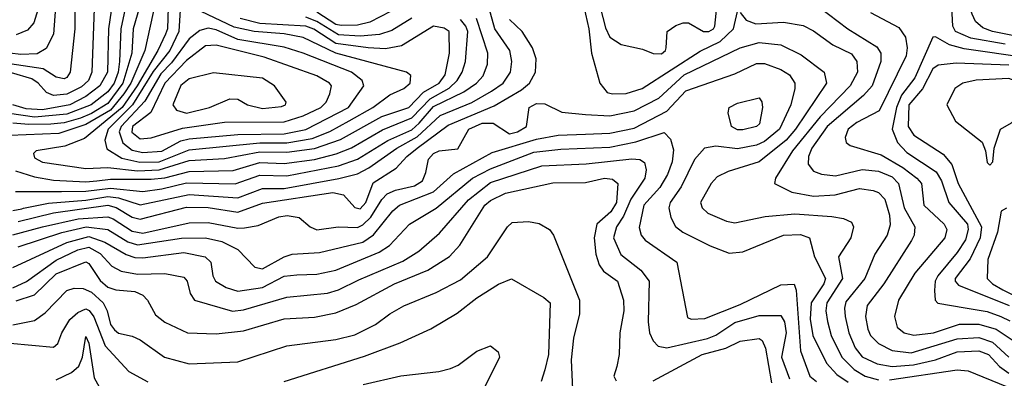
# Model space of a CAD drawing. Extents: x 501367 to 657802, y 482273 to 547541.
# Tile 39 of 256: x 526811 to 530438, y 504217 to 505539. Entities that reach past the tile are written whole.
import ezdxf

# ---------------------------------------------------------------- set-up
doc = ezdxf.new("R2010")
doc.units = 0

msp = doc.modelspace()

# ---------------------------------------------------------------- linework, layer by layer
at = {"layer": '0CON20XD'}
for points in [[(530441.1, 505448.9), (530315, 505470.3), (530258.7, 505495), (530248.7, 505515), (530245.2, 505585), (530231.3, 505611.3), (530185, 505654.6), (530134.6, 505674.6), (530104.6, 505694.6), (530085, 505726.2), (530069.6, 505775), (530076.9, 505813.1), (530098.6, 505865), (530103.8, 505935), (530109.5, 505945), (530203.7, 506016.3), (530278.3, 506145), (530341.2, 506225), (530384.8, 506265), (530467.1, 506315)], [(530535, 505467.3), (530394.6, 505495), (530358.8, 505508.8), (530332.5, 505532.5), (530319.3, 505559.3), (530278.6, 505698.6), (530237.3, 505785), (530324, 505956), (530333.4, 506065), (530362.5, 506145), (530420.2, 506215), (530545, 506306)], [(527221.3, 505685), (527183.6, 505505), (527178.4, 505385), (527173.2, 505345), (527159.4, 505305), (527135, 505272.5), (527074.2, 505225), (526985, 505190.6), (526865, 505179.1), (526773, 505193)], [(527167.3, 505705), (527137.4, 505505), (527134.9, 505345), (527106.6, 505295), (527055, 505255.3), (526995, 505225.5), (526895, 505206.9), (526835, 505210.1), (526785, 505224.3)], [(527284.1, 505695.9), (527228.9, 505505), (527223.4, 505415), (527191.2, 505305), (527135, 505230), (527075, 505193), (527034.3, 505175.7), (526975, 505158.9), (526925, 505153.7), (526845, 505152.9), (526785, 505157.7)], [(528864.8, 505695), (528907.2, 505505), (528917.6, 505415), (528947.8, 505305), (528975, 505270.3), (528995, 505265.2), (529045, 505267.2), (529104.6, 505285), (529317.2, 505422.8), (529391.2, 505458.8), (529440.7, 505505), (529455, 505568.9)], [(526945.8, 505635), (526935.2, 505485), (526908, 505432), (526875, 505412.3), (526815, 505409.9), (526775, 505415.4)], [(527086.5, 505615), (527076.3, 505345), (527064.1, 505315), (527038.3, 505291.7), (526985, 505263.8), (526935, 505259.5), (526910.1, 505270.1), (526878.4, 505305), (526855, 505321), (526705, 505364.7)], [(527311.5, 505605), (527271.8, 505425), (527220.4, 505305), (527195, 505265.1), (527145.2, 505204.8), (527055, 505152.4), (526955, 505119.7), (526775, 505111.3)], [(527014.4, 505604.4), (527013.4, 505505), (526996.6, 505345), (526985, 505326), (526975, 505320.8), (526945, 505327.3), (526897.6, 505357.6), (526775, 505375.8)], [(526785, 504835.8), (526818.1, 504841.9), (526825, 504843.6), (526917.1, 504862.9), (527055, 504873.6), (527135, 504886.9), (527175, 504881.8), (527255, 504856.9), (527435, 504894.5), (527615, 504882.5), (527705, 504916.5), (527785, 504917.1), (527986.7, 504953.3), (528055, 504970), (528097.2, 504992.8), (528200.2, 505065), (528275, 505106.7), (528359.8, 505185), (528476.5, 505233.5), (528549.3, 505275), (528592.3, 505305), (528619, 505345), (528623.4, 505385), (528616.1, 505425), (528561, 505505), (528539.3, 505585)], [(526877.4, 505575), (526862.5, 505527.5), (526839.8, 505500.2), (526797.7, 505482.3)], [(527357.2, 505585), (527354.9, 505505), (527348.4, 505485), (527320, 505425), (527243.9, 505295), (527188.2, 505215), (527049.5, 505100.5), (526977.2, 505072.8), (526872, 505055), (526861.9, 505045), (526865, 505030), (526895, 505013.7), (527055, 504990.7), (527135, 504993.7), (527245, 504982)], [(527402, 505575), (527397.4, 505495), (527363.7, 505425), (527302.5, 505347.5), (527226.1, 505225), (527136.4, 505135), (527124.8, 505095), (527132.4, 505062.4), (527187.7, 505027.7), (527253.4, 505013.4)], [(527253.4, 505013.4), (527325, 505014.9), (527435, 505059.5), (527694.9, 505084.9), (527795, 505085.4), (527888.9, 505101.1), (527953.6, 505126.4), (528025, 505165.4), (528111.6, 505215), (528175, 505261.2), (528226.2, 505285), (528248.8, 505305), (528252.4, 505332.4), (528236, 505345), (527975, 505415.1), (527855, 505472.8), (527785, 505486.5), (527675.2, 505495.2), (527601.5, 505511.5), (527479.1, 505569.1)], [(528215, 505588.9), (528100.5, 505529.5), (528055, 505519), (527995, 505516.8), (527975, 505520.9), (527905, 505565.9)], [(528949.9, 505585), (528968.8, 505508.8), (528985, 505473.9), (529026.8, 505446.8), (529105, 505430), (529145, 505414.6), (529175, 505413.4), (529190, 505425), (529192.9, 505435), (529196, 505495), (529227.9, 505517.9), (529255, 505527.6), (529275, 505526.8), (529330, 505495), (529350, 505495), (529367.1, 505505), (529371.4, 505515), (529379.1, 505585)], [(529465, 505565.5), (529487.1, 505537.1), (529523.1, 505523.1), (529625, 505529.2), (529696.7, 505516.7), (529735, 505497.4), (529806.1, 505446.1), (529875, 505412.9), (529895.3, 505385), (529897.5, 505345), (529871, 505295), (529759.3, 505180.7), (529657.4, 505055), (529595.4, 504955), (529591.5, 504935), (529655, 504902.7), (529735, 504888.8), (529815, 504892.7), (529905, 504917), (529955, 504909.5), (529975, 504901.4), (529997.5, 504877.5), (530015, 504818.8), (530018, 504782), (530006.2, 504745), (529961.1, 504675), (529925, 504584.7), (529855, 504498.8), (529849.6, 504475), (529851.9, 504445), (529865.8, 504385), (529889.1, 504329.1), (529915, 504296), (529969.8, 504269.8), (530025, 504260.8), (530103.3, 504266.7), (530184.9, 504285.1), (530265, 504314.4), (530345, 504318.2), (530380, 504305), (530420.3, 504260.3), (530455, 504235.2)], [(529755, 505586.3), (529861.8, 505505), (529968.5, 505438.5), (529983.9, 505415), (529983.6, 505385), (529951.1, 505295), (529920.1, 505259.9), (529785.7, 505145), (529729.3, 505065), (529716.5, 505035), (529716.1, 505006.1), (529735, 504980.4), (529765, 504969.2), (529816.5, 504963.5), (529915, 504986.4), (529975, 504980.1), (530025, 504959), (530048.3, 504935), (530069, 504845), (530108.2, 504775), (530105.8, 504745), (530096.3, 504725), (529994.4, 504565), (529932.5, 504485), (529927.4, 504445), (529935, 504398.6), (529945.7, 504375), (529975, 504345.2), (530025, 504319.2), (530095, 504310.6), (530265, 504361.9), (530345, 504367), (530395, 504350.5), (530454.7, 504294.7)], [(529945, 505564.7), (530049.4, 505509.4), (530073.7, 505473.7), (530081, 505435), (530076.9, 505405), (529976.8, 505203.2), (529895, 505159.8), (529862.5, 505135), (529851.9, 505105), (529855.6, 505085.6), (529870, 505075), (529985, 505040.6), (530065, 504994.2), (530116.2, 504955), (530133.2, 504935), (530141.2, 504855), (530216.7, 504785), (530226.6, 504765), (530218.8, 504735), (530108.6, 504605), (530048.1, 504505), (530033.4, 504445), (530043.9, 504405), (530069.4, 504385), (530105, 504375.7), (530176.9, 504385), (530273.4, 504416.6), (530345, 504416.7), (530407.8, 504397.8), (530504.5, 504334.5)], [(526805, 504794.4), (526935, 504826.4), (527135, 504854.7), (527166.5, 504846.5), (527225, 504811.4), (527255, 504802.9), (527425, 504847.8), (527505, 504845.9), (527615, 504828.9), (527705, 504862), (527965, 504901.6), (528003.3, 504893.3), (528045, 504846.5), (528065, 504841.4), (528086.1, 504865), (528113.1, 504936.9), (528198.1, 504991.9), (528237.1, 505035), (528275.2, 505065), (528389.7, 505150.3), (528559.2, 505220.8), (528659.7, 505280.3), (528688.6, 505305), (528710.8, 505345), (528713.2, 505395), (528699.7, 505435), (528662.1, 505495), (528615, 505539.8)], [(526965, 504904.9), (527055, 504906.5), (527145, 504917.2), (527265, 504905.6), (527335, 504915.1), (527425, 504937.2), (527605, 504933.8), (527695, 504965.6), (527795, 504963.5), (527985, 505000.5), (528055.8, 505024.2), (528167, 505093), (528255, 505133.3), (528283, 505157), (528335, 505218.2), (528447.2, 505272.8), (528493.8, 505305), (528518.7, 505331.3), (528534.8, 505375), (528535.6, 505415), (528493.5, 505543.5)], [(527055, 504940.5), (527095, 504944.9), (527145, 504950.6), (527295, 504950.7), (527345, 504955.9), (527435, 504978.8), (527597.5, 504982.5), (527695, 505012.6), (527785, 505009.2), (527896.5, 505023.5), (527976.3, 505043.7), (528033.7, 505066.3), (528147.2, 505132.8), (528255, 505176.4), (528322.6, 505247.4), (528393.1, 505286.9), (528422, 505315), (528440.7, 505345), (528453.7, 505385), (528462.2, 505495), (528454.9, 505515), (528435, 505539.1)], [(527245, 504982), (527325, 504984.8), (527435, 505019.5), (527565, 505027.2), (527695, 505051.3), (527795, 505050.9), (527896.5, 505063.5), (527993.1, 505096.9), (528145, 505181.7), (528245, 505215.4), (528298.9, 505271.1), (528356, 505305), (528377.9, 505335), (528393.9, 505415), (528393.5, 505495), (528375, 505507.7), (528335, 505514.6), (528217.2, 505442.8), (528158.5, 505431.5), (528095, 505434.6), (527975, 505451.1), (527895, 505503.7), (527865, 505515.4), (527695.1, 505525.1), (527623.2, 505543.2)], [(528255, 505544.8), (528181.4, 505498.6), (528136.2, 505483.8), (528065, 505477.6), (527985, 505482.3), (527905, 505532.4), (527865, 505547.9)], [(527265, 505049.1), (527335, 505054.7), (527405, 505091.7), (527435, 505099.8), (527615, 505115.7), (527785, 505118.6), (527865, 505134.5), (528021.7, 505215), (528078.7, 505295), (528072, 505315), (528032.7, 505345), (527855, 505415.4), (527785, 505437.3), (527615, 505465.7), (527535, 505501), (527505, 505507.4), (527475, 505498.8), (527435, 505468.5), (527370.4, 505379.6), (527330.7, 505339.3), (527271.9, 505238.1), (527184.5, 505145), (527177.3, 505125), (527190.3, 505085), (527225, 505058), (527265, 505049.1)], [(526785, 504746), (526895, 504775.5), (527025.8, 504804.2), (527135, 504811.7), (527155, 504804.9), (527225, 504759.5), (527265, 504751.8), (527435, 504790.4), (527505, 504790.6), (527615, 504770.7), (527638.6, 504771.4), (527689.9, 504780.1), (527765, 504811.5), (527796.6, 504816.6), (527840.1, 504810.1), (527881.1, 504775), (527905, 504764.7), (527984.6, 504775.4), (528055, 504772.3), (528075, 504782.3), (528105, 504810.7), (528145, 504875.7), (528165, 504896.3), (528195, 504910.9), (528265, 504926.5), (528294.2, 504945), (528307.3, 504975), (528316.7, 505025), (528335, 505045.7), (528355.8, 505055.8), (528425, 505063.1), (528465.9, 505135), (528515, 505156.7), (528555, 505157.3), (528615, 505118.2), (528644.7, 505125), (528678.5, 505145), (528687.3, 505215), (528715, 505229.2), (528745, 505228), (528808.2, 505198.2), (528895, 505189.6), (528985, 505184.5), (529075, 505202.3), (529165, 505249.7), (529258.6, 505335), (529465, 505434.8), (529535, 505454.5), (529615, 505446.2), (529689.5, 505409.5), (529774, 505345), (529783.5, 505305), (529668.9, 505135), (529634.8, 505095), (529535, 505014.3), (529421, 504979), (529380.9, 504959.1), (529358.2, 504935), (529318.7, 504865), (529325.4, 504845), (529345.7, 504825.7), (529415, 504796), (529445, 504789.7), (529556.8, 504813.2), (529666.5, 504823.5), (529803.3, 504813.3), (529845.9, 504805.9), (529875, 504792.5), (529883.1, 504775), (529872.9, 504735), (529827.9, 504665), (529841.7, 504585), (529784, 504495), (529780.9, 504465), (529786.3, 504426.3), (529800.9, 504375), (529839.8, 504295), (529885, 504249), (529925.4, 504225), (529975, 504211.7)], [(530521.4, 505398.6), (530290.7, 505430.7), (530235.8, 505445.8), (530185, 505475.3), (530175, 505473.9), (530108.5, 505325), (530059.1, 505260.9), (530040.5, 505215), (530024.8, 505135), (530045, 505085.9), (530079.6, 505049.6), (530187.5, 504977.5), (530206.6, 504945), (530233.4, 504865), (530302.1, 504785), (530305.1, 504764.9), (530295, 504727.6), (530265, 504680.7), (530193.8, 504595), (530183.5, 504575), (530180.7, 504540.7), (530183.6, 504505), (530193.6, 504493.6), (530293.7, 504476.3), (530375, 504463.5), (530425, 504444.6), (530458.5, 504428.5)], [(527255, 505099.8), (527295, 505103.4), (527411.1, 505138.9), (527565, 505161.6), (527785, 505162), (527855.7, 505184.3), (527920.8, 505215), (527940.3, 505235), (527953.9, 505265), (527959.2, 505295), (527952.3, 505305), (527905, 505331.3), (527711, 505401), (527535, 505444.9), (527495, 505441.8), (527425, 505388.2), (527345.7, 505305), (527293.4, 505196.6), (527225.8, 505145), (527224, 505124), (527255, 505099.8)], [(526805, 504701.8), (526965.9, 504754.1), (527055.1, 504775.1), (527135, 504765.4), (527209.5, 504719.5), (527245, 504708.8), (527407.1, 504732.9), (527495, 504734.3), (527555, 504721.4), (527615, 504692.1), (527676.7, 504626.7), (527705, 504620.6), (527785, 504664.8), (527815, 504674.7), (527915, 504681.1), (528075, 504719.1), (528113.9, 504746.1), (528185, 504833.8), (528210, 504855), (528335, 504904.5), (528409.4, 504970.6), (528551.1, 505048.9), (528715, 505098.7), (528795, 505113.1), (528895, 505117.1), (528985, 505119.9), (529075, 505138.9), (529195, 505201.3), (529265, 505276.4), (529445, 505338.9), (529525, 505377.6), (529555, 505377.7), (529615.1, 505355.2), (529646.8, 505335), (529667.1, 505305), (529666.3, 505285), (529651.3, 505225), (529609.5, 505135), (529555, 505089.4), (529525, 505075.9), (529455, 505063.1), (529375, 505072.4), (529333.8, 505065), (529297.1, 505022.9), (529247.7, 504922.3), (529206.8, 504865), (529202.5, 504845), (529210.2, 504810.2), (529226.5, 504776.5), (529254.5, 504755), (529355, 504704.7), (529425, 504678.1), (529475, 504682.9), (529625, 504744.8), (529687, 504747), (529720, 504735), (529738.8, 504665), (529779, 504585), (529772.8, 504565), (529727, 504495), (529723.2, 504435), (529732.4, 504375), (529783, 504273), (529821.5, 504231.5), (529862.6, 504202.6)], [(527425, 505194.1), (527510, 505215), (527585, 505247.1), (527615, 505245.7), (527650, 505225), (527705, 505211.8), (527775, 505218.8), (527790, 505225), (527792.2, 505235), (527750, 505295), (527705, 505322.7), (527525, 505343.3), (527435, 505321), (527405, 505295.8), (527375.2, 505225), (527389.1, 505205), (527425, 505194.1)], [(530455, 505370.9), (530261, 505379), (530195, 505371.2), (530175, 505357.7), (530136.4, 505283.6), (530086.4, 505225), (530084.2, 505145), (530105, 505113.3), (530213.3, 505043.3), (530245.5, 505005.5), (530268.8, 504935), (530354.6, 504775), (530349.7, 504735), (530313.1, 504656.9), (530257.7, 504585), (530257, 504575), (530269.9, 504559.9), (530456.4, 504485)], [(530385, 505002.5), (530396, 505015), (530401.2, 505065), (530423.8, 505135), (530465, 505158.6), (530519.4, 505215), (530518.9, 505235), (530498.7, 505295), (530475, 505314.8), (530455, 505322.1), (530335, 505315.2), (530286, 505305), (530255.8, 505285), (530226, 505225), (530258, 505165), (530357.3, 505087.3), (530369.2, 505055), (530375, 505012.5), (530385, 505002.5)], [(529455, 505132.5), (529433.3, 505145), (529421.4, 505195), (529424.2, 505215), (529455, 505230.8), (529535, 505250.8), (529545, 505236.2), (529547.6, 505215), (529536.2, 505155), (529525, 505144.7), (529475, 505133), (529455, 505132.5)], [(526785, 504624.7), (526985, 504717.7), (527065, 504739.2), (527125, 504719.2), (527203.1, 504673.1), (527235, 504662.6), (527265, 504660.5), (527415, 504680.6), (527494.3, 504665), (527515.4, 504645), (527522.2, 504595), (527531.6, 504575), (527571.8, 504551.8), (527615, 504538.5), (527705, 504551.2), (527785, 504593.1), (527831.7, 504598.3), (527905, 504601.2), (527975, 504615.6), (528135, 504681.7), (528173.1, 504706.9), (528247.3, 504785), (528345, 504843.9), (528479, 504955), (528545, 504988.7), (528705, 505050.5), (528805, 505061.4), (528985, 505068.7), (529080.9, 505089.1), (529185, 505123.4), (529208.8, 505098.8), (529219.2, 505059.2), (529215.2, 505015), (529197.9, 504967.9), (529169.3, 504920.7), (529110.2, 504855), (529092.9, 504772.9), (529100.7, 504745), (529115.6, 504725.6), (529231.4, 504645), (529270.5, 504440.5), (529284.3, 504434.3), (529335, 504437.9), (529465, 504488.5), (529615, 504561.6), (529664.4, 504564.4), (529671.2, 504541.2), (529687.7, 504317.7), (529721.7, 504225), (529746.6, 504205)], [(526785, 504550.2), (526836.4, 504573.6), (526945, 504652.6), (527025, 504690.7), (527065, 504699.7), (527106.7, 504676.7), (527150.1, 504630.1), (527185, 504611.2), (527245, 504601.2), (527345, 504603.1), (527415, 504590), (527427.5, 504575), (527439.2, 504529.2), (527455.3, 504505.3), (527595, 504464.4), (527635, 504468.8), (527795, 504516.1), (527945, 504530.7), (527985, 504542.6), (528060.6, 504579.4), (528221.9, 504648.1), (528281.1, 504685), (528357.9, 504752.1), (528464, 504875), (528545, 504938), (528735, 505000.5), (528897.8, 505007.8), (529065.6, 505025.6), (529095, 505023.3), (529112.4, 505012.4), (529118.6, 504985), (529113.9, 504955), (529062.3, 504877.7), (529035.1, 504814.9), (529009.3, 504775), (528998.2, 504735), (529025, 504673.8), (529099.7, 504615), (529129.6, 504575), (529126.3, 504425), (529130.9, 504385), (529144.5, 504354.5), (529163.6, 504335), (529195, 504329.8), (529345, 504363.2), (529375, 504375.8), (529445, 504422.9), (529535, 504447.8), (529615, 504448.2), (529628.8, 504425), (529634, 504385), (529617.9, 504295), (529647.1, 504215)], [(526795, 504981.4), (526865, 504959.1), (526935, 504947), (527055, 504940.5)], [(526797.6, 504502.4), (526865.7, 504524.3), (526945, 504602.1), (527055, 504645.7), (527065, 504640.3), (527107.4, 504577.4), (527135, 504552.2), (527165, 504542.5), (527235, 504536.5), (527265, 504523.5), (527282, 504505), (527311.4, 504451.4), (527345, 504423.2), (527428.8, 504385), (527535, 504380.2), (527635, 504391.3), (527785, 504436.4), (527897.5, 504442.5), (527975, 504458.6), (528050.6, 504489.4), (528191.8, 504565), (528314.6, 504615.4), (528394.5, 504665.5), (528431.9, 504708.1), (528524.8, 504855), (528545, 504871.9), (528600.1, 504899.9), (528775, 504937.6), (528895, 504939), (528965, 504954.1), (528995, 504951), (529014.7, 504934.7), (529009.1, 504865), (528989, 504831), (528937.3, 504785), (528927.5, 504735), (528933.9, 504673.9), (528945.2, 504635.2), (528962, 504612), (529012.9, 504575), (529035.9, 504505), (529037.1, 504465), (529021.5, 504385), (529019.1, 504305), (529010.3, 504260.3), (528999.4, 504225), (529007.9, 504207.9)], [(526795, 504905.3), (526965, 504904.9)], [(530446.3, 504843.7), (530426.5, 504833.5), (530413.8, 504755), (530377.7, 504655), (530375.7, 504585), (530394.8, 504565), (530432.6, 504542.6), (530565, 504478)], [(526785, 504414.3), (526865, 504429.7), (526905, 504458.4), (526985, 504540.8), (527011.4, 504548.6), (527045, 504548.4), (527075, 504534.5), (527117.9, 504495), (527133, 504465), (527145, 504415.7), (527160.5, 504395), (527175, 504383.4), (527225, 504372.3), (527255, 504358.5), (527344.4, 504295), (527435, 504270.8), (527615, 504278.1), (527795, 504336.7), (527975, 504359.8), (528045, 504377.3), (528121.1, 504415), (528174.4, 504455), (528226.1, 504483.9), (528345, 504533.2), (528435, 504580.3), (528533.8, 504665), (528608.1, 504775), (528625, 504791.4), (528685, 504794.3), (528725, 504787.5), (528763.3, 504765), (528778, 504745), (528872.9, 504505), (528873.8, 504455), (528850.9, 504365), (528843.1, 504285), (528848.3, 504148.3)], [(527785, 504205.3), (528081.7, 504298.3), (528212.1, 504347.9), (528325, 504399.3), (528423.1, 504456.9), (528495, 504513.5), (528575, 504563.3), (528623.1, 504583.1), (528741.9, 504515), (528764.6, 504494.6), (528758.4, 504305), (528745, 504248.1), (528731.6, 504205)], [(526453.7, 504186.3), (526469.5, 504230.5), (526484, 504305), (526508.9, 504335), (526575, 504356.1), (526615, 504361.3), (526935, 504331.1), (526951.5, 504345), (526966.3, 504385), (526995, 504433.7), (527025, 504459.4), (527055, 504473.3), (527067.3, 504467.3), (527083.8, 504443.8), (527126.2, 504336.2), (527212.5, 504242.5), (527283.5, 504203.5)], [(526945, 504211.2), (527001.7, 504238.3), (527028.4, 504261.6), (527042.6, 504295), (527055, 504371.2), (527065, 504346.2), (527085, 504219.2), (527104, 504185)], [(529145, 504207.7), (529325.5, 504305), (529412.2, 504327.8), (529465, 504353.3), (529535, 504363.9), (529545.8, 504355.8), (529558.2, 504328.2), (529580.3, 504200.3)], [(528076.4, 504193.6), (528215, 504225.4), (528355, 504242.2), (528397.4, 504252.6), (528426.7, 504265), (528495, 504317.5), (528545, 504336), (528573.3, 504315), (528578.8, 504295), (528524.2, 504185.8)], [(530015, 504210.7), (530265, 504248.5), (530304.8, 504244.8), (530446.8, 504186.8)]]:
    msp.add_lwpolyline(points, dxfattribs=at)

doc.saveas('drawing.dxf')
